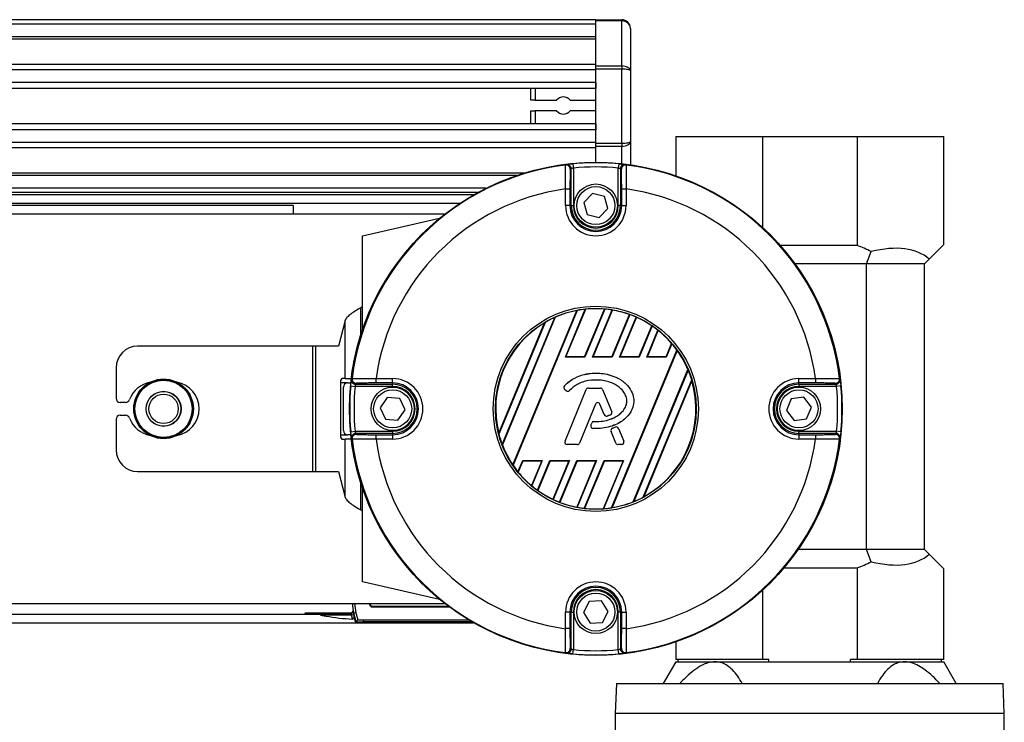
# Model space of a CAD drawing. Header units: millimetres. Extents: x 0 to 420, y 0 to 297.
# Tile 45 of 62: x 209 to 223, y 236 to 247. Entities that reach past the tile are written whole.
import ezdxf

# ---------------------------------------------------------------- set-up
doc = ezdxf.new("R2010")
doc.units = ezdxf.units.MM

msp = doc.modelspace()

# ---------------------------------------------------------------- linework, layer by layer
at = {"color": 7, "linetype": 'Continuous', "lineweight": 25}
for p, q in [((217.29258, 246.59524), (59.95476, 246.59524)), ((217.29258, 246.59524), (217.67019, 246.59524)), ((217.29258, 246.57681), (217.29258, 246.59524)), ((217.67019, 246.57681), (217.29258, 246.57681)), ((217.29258, 245.92139), (217.29258, 246.57681)), ((217.67019, 246.59524), (217.67019, 246.57681)), ((217.67019, 245.92139), (217.67019, 246.57681)), ((217.29258, 246.53231), (59.95476, 246.53231)), ((217.79606, 246.46937), (217.79606, 245.85082)), ((217.29258, 246.3435), (59.95476, 246.3435)), ((217.29258, 246.31141), (59.95476, 246.31141)), ((217.29258, 245.94071), (194.28976, 245.94071)), ((217.29258, 245.86769), (194.3622, 245.86769)), ((217.29258, 245.92139), (217.67019, 245.92139)), ((217.29258, 245.87689), (217.29258, 245.92139)), ((217.67019, 245.87689), (217.29258, 245.87689)), ((217.29258, 244.79619), (217.29258, 245.87689)), ((217.67019, 245.92139), (217.67019, 245.87689)), ((217.67019, 244.79619), (217.67019, 245.87689)), ((217.79606, 245.85082), (217.79606, 244.82226)), ((217.29258, 245.6796), (194.4714, 245.6796)), ((217.29258, 245.59457), (194.49603, 245.59457)), ((216.34855, 245.42465), (216.34855, 245.59457)), ((216.41149, 245.59457), (216.41149, 245.42465)), ((217.29258, 245.6796), (217.29258, 245.59457)), ((216.41149, 245.42465), (216.34855, 245.42465)), ((216.41149, 245.42465), (216.72231, 245.42465)), ((216.91882, 245.42465), (217.29258, 245.42465)), ((216.34855, 245.07851), (216.34855, 245.26731)), ((216.34855, 245.26731), (216.41149, 245.26731)), ((216.72231, 245.26731), (216.41149, 245.26731)), ((216.41149, 245.26731), (216.41149, 245.07851)), ((217.29258, 245.26731), (216.91882, 245.26731)), ((217.29258, 245.07851), (194.51006, 245.07851)), ((217.29258, 245.07851), (217.29258, 244.99348)), ((217.29258, 244.99348), (194.51006, 244.99348)), ((218.45688, 244.89599), (218.45688, 244.32418)), ((218.45688, 244.89599), (219.71845, 244.89599)), ((219.71845, 244.89599), (219.71845, 243.57379)), ((219.71845, 244.89599), (221.09729, 244.89599)), ((221.09729, 244.89599), (221.09729, 243.31003)), ((221.09729, 244.89599), (222.35886, 244.89599)), ((222.35886, 243.32262), (222.35886, 244.89599)), ((217.29258, 244.80539), (194.51006, 244.80539)), ((217.29258, 244.73237), (194.51006, 244.73237)), ((217.29258, 244.79619), (217.67019, 244.79619)), ((217.29258, 244.75169), (217.29258, 244.79619)), ((217.67019, 244.75169), (217.29258, 244.75169)), ((217.29258, 244.51838), (217.29258, 244.75169)), ((217.67019, 244.79619), (217.67019, 244.75169)), ((217.67019, 244.49845), (217.67019, 244.75169)), ((217.79606, 244.82226), (217.79606, 244.48288)), ((216.9342, 243.88903), (216.9342, 244.42549)), ((216.95982, 244.49905), (216.96566, 244.43639)), ((216.96566, 244.43639), (216.96566, 243.88903)), ((217.62534, 244.49905), (217.61949, 244.43639)), ((217.61949, 243.88903), (217.61949, 244.43639)), ((217.65096, 244.42549), (217.65096, 243.88903)), ((216.24388, 244.36168), (194.51006, 244.36168)), ((216.14412, 244.32958), (194.51006, 244.32958)), ((215.69051, 244.14077), (194.51006, 244.14077)), ((215.57018, 244.07784), (194.51006, 244.07784)), ((215.5139, 244.04637), (194.51006, 244.04637)), ((216.85312, 244.13093), (216.91605, 244.13093)), ((216.85312, 243.88903), (216.85312, 244.13093)), ((216.91605, 244.13093), (216.91605, 243.88903)), ((217.2421, 244.06355), (217.1162, 243.93257)), ((217.41847, 244.02001), (217.2421, 244.06355)), ((217.46895, 243.84549), (217.41847, 244.02001)), ((217.66911, 244.13093), (217.73204, 244.13093)), ((217.66911, 243.88903), (217.66911, 244.13093)), ((217.73204, 244.13093), (217.73204, 243.88903)), ((215.30962, 243.9205), (194.51006, 243.9205)), ((212.88712, 243.88903), (194.51006, 243.88903)), ((212.88712, 243.88903), (212.88712, 243.76316)), ((216.91605, 243.88903), (216.85312, 243.88903)), ((216.9342, 243.88903), (216.91605, 243.88903)), ((216.9342, 243.88903), (216.96566, 243.88903)), ((217.1162, 243.93257), (217.16668, 243.75806)), ((217.65096, 243.88903), (217.61949, 243.88903)), ((217.65096, 243.88903), (217.66911, 243.88903)), ((217.66911, 243.88903), (217.73204, 243.88903)), ((215.09075, 243.76316), (201.24412, 243.76316)), ((213.89408, 243.44849), (215.0173, 243.70449)), ((217.16668, 243.75806), (217.34306, 243.71452)), ((217.34306, 243.71452), (217.46895, 243.84549)), ((213.89408, 242.07954), (213.89408, 243.44849)), ((221.09729, 243.31003), (219.9776, 243.31003)), ((222.35886, 243.32262), (222.14753, 243.11129)), ((221.23561, 243.03941), (221.30112, 243.2194)), ((221.23561, 243.03941), (220.19494, 243.03941)), ((222.07565, 243.03941), (221.23561, 243.03941)), ((221.23561, 238.88569), (221.23561, 243.03941)), ((222.07565, 243.03941), (222.14753, 243.11129)), ((222.07565, 238.88569), (222.07565, 243.03941)), ((213.89408, 242.42779), (213.86923, 242.40294)), ((213.86923, 242.00319), (213.86923, 242.40294)), ((216.08419, 240.11571), (217.01468, 242.36209)), ((217.0217, 242.36456), (216.08742, 240.109)), ((216.84907, 241.68075), (217.13948, 242.38187)), ((216.85737, 241.6863), (217.14528, 242.38137)), ((217.12985, 241.6863), (217.41859, 242.38337)), ((217.42482, 242.38392), (217.13356, 241.68075)), ((217.24417, 241.68075), (217.52987, 242.3705)), ((217.25247, 241.6863), (217.53505, 242.36852)), ((217.52495, 241.6863), (217.78104, 242.30456)), ((217.78669, 242.3037), (217.52866, 241.68075)), ((213.64208, 242.21868), (213.54501, 241.84364)), ((213.64208, 241.37163), (213.64208, 242.21868)), ((215.87912, 240.57448), (216.54527, 242.1827)), ((216.55393, 242.18911), (215.88072, 240.56383)), ((215.92884, 240.41297), (216.69463, 242.26175)), ((216.70138, 242.26357), (215.93233, 240.40691)), ((217.63926, 241.68075), (217.88157, 242.26574)), ((217.64757, 241.6863), (217.88623, 242.26248)), ((217.92005, 241.6863), (218.1078, 242.13957)), ((218.11292, 242.13743), (217.92376, 241.68075)), ((218.03436, 241.68075), (218.19773, 242.07516)), ((218.04267, 241.6863), (218.20181, 242.07052)), ((213.1726, 241.84364), (210.62146, 241.84364)), ((213.1726, 240.01852), (213.1726, 241.84364)), ((213.21738, 241.84364), (213.1726, 241.84364)), ((213.21738, 240.01852), (213.21738, 241.84364)), ((213.54501, 241.84364), (213.21738, 241.84364)), ((218.31515, 241.6863), (218.39662, 241.88299)), ((218.40114, 241.87941), (218.31886, 241.68075)), ((217.5222, 239.49042), (218.47364, 241.78742)), ((218.47697, 241.78094), (217.52913, 239.49265)), ((213.77271, 241.62337), (213.76821, 241.62337)), ((213.76821, 241.60009), (213.76821, 241.62337)), ((216.84907, 241.68075), (216.85737, 241.6863)), ((217.13356, 241.68075), (216.84907, 241.68075)), ((217.12985, 241.6863), (216.85737, 241.6863)), ((217.13356, 241.68075), (217.12985, 241.6863)), ((217.24417, 241.68075), (217.25247, 241.6863)), ((217.52866, 241.68075), (217.24417, 241.68075)), ((217.52495, 241.6863), (217.25247, 241.6863)), ((217.52866, 241.68075), (217.52495, 241.6863)), ((217.63926, 241.68075), (217.64757, 241.6863)), ((217.92376, 241.68075), (217.63926, 241.68075)), ((217.92005, 241.6863), (217.64757, 241.6863)), ((217.92376, 241.68075), (217.92005, 241.6863)), ((218.03436, 241.68075), (218.04267, 241.6863)), ((218.31886, 241.68075), (218.03436, 241.68075)), ((218.31515, 241.6863), (218.04267, 241.6863)), ((218.31886, 241.68075), (218.31515, 241.6863)), ((210.30678, 241.52897), (210.30678, 241.08842)), ((217.29258, 241.45099), (217.29258, 241.45127)), ((217.83736, 239.57896), (218.63389, 241.50196)), ((218.63752, 241.49621), (217.84398, 239.58046)), ((213.57672, 241.30869), (213.57672, 240.55347)), ((213.68042, 241.30869), (213.57672, 241.30869)), ((213.64208, 241.37163), (213.59301, 241.37163)), ((213.64208, 241.37163), (213.73243, 241.37163)), ((213.68042, 241.30869), (213.72521, 241.30869)), ((213.79817, 241.28946), (214.33463, 241.28946)), ((214.09273, 241.30761), (214.09273, 241.37054)), ((214.09273, 241.37054), (214.33463, 241.37054)), ((214.33463, 241.30761), (214.09273, 241.30761)), ((214.33463, 241.30761), (214.33463, 241.37054)), ((214.33463, 241.28946), (214.33463, 241.30761)), ((214.33463, 241.258), (214.33463, 241.28946)), ((217.98135, 239.64507), (218.68896, 241.35339)), ((218.69081, 241.34336), (217.98976, 239.65086)), ((220.25053, 241.37054), (220.49243, 241.37054)), ((220.25053, 241.30761), (220.25053, 241.37054)), ((220.49243, 241.30761), (220.25053, 241.30761)), ((220.25053, 241.28946), (220.25053, 241.30761)), ((220.25053, 241.28946), (220.78698, 241.28946)), ((220.25053, 241.28946), (220.25053, 241.258)), ((220.49243, 241.37054), (220.49243, 241.30761)), ((213.61749, 240.61641), (213.61749, 241.24576)), ((213.72461, 241.26384), (213.78727, 241.258)), ((214.33463, 241.258), (213.78727, 241.258)), ((216.83471, 241.26404), (216.83451, 241.26422)), ((216.83865, 241.21393), (216.83847, 241.21372)), ((216.86132, 241.19466), (216.83847, 241.21372)), ((216.8615, 241.19487), (216.83865, 241.21393)), ((216.8443, 240.45968), (217.15143, 241.21191)), ((216.84456, 240.45958), (217.15168, 241.21181)), ((216.8615, 241.19487), (216.86132, 241.19466)), ((216.9105, 241.19879), (216.91071, 241.19861)), ((217.15168, 241.21181), (217.15143, 241.21191)), ((217.1842, 241.23366), (217.1842, 241.23393)), ((217.1842, 241.23393), (217.35901, 241.23393)), ((217.1842, 241.23366), (217.35901, 241.23366)), ((217.35901, 241.23366), (217.35901, 241.23393)), ((217.39153, 241.21181), (217.39178, 241.21191)), ((217.39153, 241.21181), (217.52339, 240.88884)), ((217.39178, 241.21191), (217.52365, 240.88894)), ((220.79789, 241.258), (220.25053, 241.258)), ((220.86055, 241.26384), (220.79789, 241.258)), ((210.4449, 241.02548), (210.36971, 241.02548)), ((214.25712, 241.09539), (214.15358, 240.94611)), ((214.43816, 241.08036), (214.25712, 241.09539)), ((214.51568, 240.91606), (214.43816, 241.08036)), ((217.28676, 240.99944), (217.0555, 240.43302)), ((217.28701, 240.99934), (217.05575, 240.43292)), ((217.28676, 240.99944), (217.28701, 240.99934)), ((217.35282, 240.99944), (217.35256, 240.99934)), ((217.41487, 240.84672), (217.35256, 240.99934)), ((217.41513, 240.84683), (217.35282, 240.99944)), ((220.13888, 241.0744), (220.07059, 240.90605)), ((220.31882, 241.09943), (220.13888, 241.0744)), ((220.43047, 240.95611), (220.31882, 241.09943)), ((210.36971, 240.83668), (210.4449, 240.83668)), ((214.15358, 240.94611), (214.23109, 240.7818)), ((214.41214, 240.76678), (214.51568, 240.91606)), ((217.41513, 240.84683), (217.41487, 240.84672)), ((217.50425, 240.84308), (217.50435, 240.84282)), ((217.52339, 240.88884), (217.52365, 240.88894)), ((220.07059, 240.90605), (220.18224, 240.76273)), ((220.36218, 240.78777), (220.43047, 240.95611)), ((210.30678, 240.77374), (210.30678, 240.3332)), ((214.23109, 240.7818), (214.41214, 240.76678)), ((217.22077, 240.69384), (217.23327, 240.72369)), ((217.22103, 240.69373), (217.22077, 240.69384)), ((217.22103, 240.69373), (217.23352, 240.72358)), ((217.23352, 240.72358), (217.23327, 240.72369)), ((217.2659, 240.74515), (217.2659, 240.74542)), ((217.45788, 240.8265), (217.45796, 240.82624)), ((220.18224, 240.76273), (220.36218, 240.78777)), ((213.57672, 240.55347), (213.68042, 240.55347)), ((213.72521, 240.55347), (213.68042, 240.55347)), ((213.72461, 240.59832), (213.78727, 240.60417)), ((213.78727, 240.60417), (214.33463, 240.60417)), ((214.33463, 240.5727), (213.79817, 240.5727)), ((214.09273, 240.49162), (214.09273, 240.55455)), ((214.09273, 240.55455), (214.33463, 240.55455)), ((214.33463, 240.60417), (214.33463, 240.5727)), ((214.33463, 240.5727), (214.33463, 240.55455)), ((214.33463, 240.55455), (214.33463, 240.49162)), ((217.25139, 240.6451), (217.25138, 240.64483)), ((217.51514, 240.60186), (217.51489, 240.60176)), ((217.58382, 240.43292), (217.51489, 240.60176)), ((217.58408, 240.43302), (217.51514, 240.60186)), ((217.53369, 240.64766), (217.57583, 240.66577)), ((217.5338, 240.64741), (217.53369, 240.64766)), ((217.5338, 240.64741), (217.57594, 240.66552)), ((217.57594, 240.66552), (217.57583, 240.66577)), ((217.62233, 240.64652), (217.62258, 240.64662)), ((217.62233, 240.64652), (217.69865, 240.45958)), ((217.62258, 240.64662), (217.69891, 240.45968)), ((220.25053, 240.5727), (220.25053, 240.60417)), ((220.25053, 240.60417), (220.79789, 240.60417)), ((220.25053, 240.5727), (220.25053, 240.55455)), ((220.78698, 240.5727), (220.25053, 240.5727)), ((220.25053, 240.55455), (220.25053, 240.49162)), ((220.25053, 240.55455), (220.49243, 240.55455)), ((220.49243, 240.55455), (220.49243, 240.49162)), ((220.86055, 240.59832), (220.79789, 240.60417)), ((213.59301, 240.49054), (213.64208, 240.49054)), ((213.64208, 239.64348), (213.64208, 240.49054)), ((213.73243, 240.49054), (213.64208, 240.49054)), ((214.33463, 240.49162), (214.09273, 240.49162)), ((216.84456, 240.45958), (216.8443, 240.45968)), ((216.87708, 240.41117), (216.87708, 240.4109)), ((217.02298, 240.41117), (216.87708, 240.41117)), ((217.02298, 240.4109), (216.87708, 240.4109)), ((217.02298, 240.41117), (217.02298, 240.4109)), ((217.0555, 240.43302), (217.05575, 240.43292)), ((217.58408, 240.43302), (217.58382, 240.43292)), ((217.6166, 240.41117), (217.6166, 240.4109)), ((217.66613, 240.41117), (217.6166, 240.41117)), ((217.66613, 240.4109), (217.6166, 240.4109)), ((217.66613, 240.41117), (217.66613, 240.4109)), ((217.69865, 240.45958), (217.69891, 240.45968)), ((220.49243, 240.49162), (220.25053, 240.49162)), ((213.76821, 240.2388), (213.76821, 240.26207)), ((213.76821, 240.2388), (213.77271, 240.2388)), ((216.15846, 240.01348), (216.22802, 240.18141)), ((216.23173, 240.17586), (216.16291, 240.00973)), ((216.22802, 240.18141), (216.51251, 240.18141)), ((216.22802, 240.18141), (216.23173, 240.17586)), ((216.23173, 240.17586), (216.50421, 240.17586)), ((216.50421, 240.17586), (216.35476, 239.81505)), ((216.51251, 240.18141), (216.35878, 239.81026)), ((216.44254, 239.74547), (216.62312, 240.18141)), ((216.62682, 240.17586), (216.44761, 239.7432)), ((216.51251, 240.18141), (216.50421, 240.17586)), ((216.62312, 240.18141), (216.90761, 240.18141)), ((216.62312, 240.18141), (216.62682, 240.17586)), ((216.62682, 240.17586), (216.89931, 240.17586)), ((216.89931, 240.17586), (216.66678, 239.61449)), ((216.90761, 240.18141), (216.67138, 239.6111)), ((216.76531, 239.57085), (217.01822, 240.18141)), ((217.02192, 240.17586), (216.77091, 239.56987)), ((216.90761, 240.18141), (216.89931, 240.17586)), ((217.2944, 240.17586), (217.0145, 239.5001)), ((217.01822, 240.18141), (217.30271, 240.18141)), ((217.01822, 240.18141), (217.02192, 240.17586)), ((217.30271, 240.18141), (217.01963, 239.498)), ((217.02192, 240.17586), (217.2944, 240.17586)), ((217.12363, 239.48205), (217.41331, 240.18141)), ((217.41702, 240.17586), (217.1298, 239.48245)), ((217.30271, 240.18141), (217.2944, 240.17586)), ((217.6895, 240.17586), (217.40015, 239.47731)), ((217.69781, 240.18141), (217.40588, 239.47664)), ((217.41331, 240.18141), (217.69781, 240.18141)), ((217.41331, 240.18141), (217.41702, 240.17586)), ((217.41702, 240.17586), (217.6895, 240.17586)), ((217.69781, 240.18141), (217.6895, 240.17586)), ((210.62146, 240.01852), (213.1726, 240.01852)), ((213.1726, 240.01852), (213.21738, 240.01852)), ((213.21738, 240.01852), (213.54501, 240.01852)), ((213.54501, 240.01852), (213.64208, 239.64348)), ((213.86923, 239.45923), (213.86923, 239.85897)), ((213.89408, 238.41368), (213.89408, 239.78262)), ((213.86923, 239.45923), (213.89408, 239.43437)), ((221.23561, 238.88569), (220.23963, 238.88569)), ((221.30112, 238.7057), (221.23561, 238.88569)), ((222.07565, 238.88569), (221.23561, 238.88569)), ((222.14753, 238.81381), (222.07565, 238.88569)), ((222.14753, 238.81381), (222.35886, 238.60248)), ((220.03207, 238.61507), (221.09729, 238.61507)), ((221.09729, 238.61507), (221.09729, 237.28084)), ((222.35886, 237.28084), (222.35886, 238.60248)), ((215.0173, 238.15767), (213.89408, 238.41368)), ((219.71845, 238.28838), (219.71845, 237.28084)), ((217.19478, 238.12623), (217.11109, 237.96498)), ((217.37626, 238.13438), (217.19478, 238.12623)), ((217.47407, 237.98128), (217.37626, 238.13438)), ((201.24412, 238.099), (215.09075, 238.099)), ((213.75181, 238.06361), (213.75785, 237.99138)), ((214.00127, 238.099), (214.00127, 238.08037)), ((214.00127, 238.08037), (214.00951, 238.08861)), ((214.00951, 238.099), (214.00951, 238.08861)), ((214.04097, 238.05715), (214.03273, 238.04891)), ((214.03273, 238.04891), (215.15674, 238.04891)), ((214.04097, 238.05715), (215.14566, 238.05715)), ((216.85312, 237.73123), (216.85312, 237.97313)), ((216.91605, 237.97313), (216.85312, 237.97313)), ((216.91605, 237.97313), (216.91605, 237.73123)), ((216.9342, 237.97313), (216.91605, 237.97313)), ((216.9342, 237.43668), (216.9342, 237.97313)), ((216.9342, 237.97313), (216.96566, 237.97313)), ((216.96566, 237.97313), (216.96566, 237.42577)), ((217.39038, 237.82003), (217.47407, 237.98128)), ((217.65096, 237.97313), (217.61949, 237.97313)), ((217.61949, 237.42577), (217.61949, 237.97313)), ((217.65096, 237.97313), (217.65096, 237.43668)), ((217.65096, 237.97313), (217.66911, 237.97313)), ((217.66911, 237.97313), (217.73204, 237.97313)), ((217.66911, 237.73123), (217.66911, 237.97313)), ((217.73204, 237.97313), (217.73204, 237.73123)), ((198.86457, 237.94166), (213.74361, 237.94166)), ((213.06609, 237.95998), (213.72466, 237.95998)), ((213.28186, 237.92852), (213.36413, 237.91402)), ((213.73484, 237.92852), (213.28186, 237.92852)), ((213.76578, 237.93419), (213.73484, 237.92852)), ((213.77561, 237.88937), (213.74515, 237.88156)), ((213.74794, 237.87066), (213.74515, 237.88156)), ((213.77841, 237.87847), (213.74794, 237.87066)), ((213.80054, 237.9633), (213.77008, 237.95549)), ((213.80218, 237.83032), (213.77008, 237.95549)), ((213.77008, 237.95549), (213.77561, 237.88937)), ((213.77561, 237.88937), (213.77841, 237.87847)), ((213.78859, 237.83657), (213.78566, 237.83694)), ((213.80054, 237.9633), (213.82676, 237.86107)), ((213.80212, 237.83031), (213.80218, 237.83032)), ((213.90443, 237.8601), (213.90443, 237.82864)), ((213.90443, 237.8601), (215.43844, 237.8601)), ((215.49158, 237.82864), (213.90443, 237.82864)), ((217.11109, 237.96498), (217.20889, 237.81188)), ((198.85469, 237.81579), (215.5139, 237.81579)), ((216.91605, 237.73123), (216.85312, 237.73123)), ((217.20889, 237.81188), (217.39038, 237.82003)), ((217.73204, 237.73123), (217.66911, 237.73123)), ((216.95982, 237.36311), (216.96566, 237.42577)), ((217.62534, 237.36311), (217.61949, 237.42577)), ((218.45688, 237.53798), (218.45688, 237.28084)), ((219.71845, 237.28084), (218.45688, 237.28084)), ((218.48835, 237.28084), (218.48835, 237.24938)), ((219.81331, 237.28084), (219.71845, 237.28084)), ((219.81331, 237.24938), (219.81331, 237.28084)), ((221.00243, 237.24938), (221.00243, 237.28084)), ((221.09729, 237.28084), (221.00243, 237.28084)), ((222.35886, 237.28084), (221.09729, 237.28084)), ((222.32739, 237.24938), (222.32739, 237.28084)), ((218.45688, 237.24938), (218.2752, 236.9347)), ((218.45688, 237.24938), (219.02831, 237.24938)), ((219.02831, 237.24938), (221.78742, 237.24938)), ((221.78742, 237.24938), (222.35886, 237.24938)), ((222.54053, 236.9347), (222.35886, 237.24938)), ((217.59152, 236.9347), (217.57579, 236.49416)), ((217.59152, 236.9347), (223.22421, 236.9347)), ((223.23995, 236.49416), (223.22421, 236.9347)), ((217.57579, 236.49416), (217.57579, 236.24241)), ((223.23995, 236.49416), (217.57579, 236.49416)), ((223.23995, 236.24241), (223.23995, 236.49416))]:
    msp.add_line(p, q, dxfattribs=at)
for centre, radius in [((217.29258, 240.93108), 3.5873), ((217.29258, 243.88903), 0.31468), ((217.29258, 243.88903), 0.27692), ((217.29258, 240.93108), 1.49363), ((217.29258, 240.93108), 1.46218), ((210.99907, 240.93108), 0.43358), ((210.99907, 240.93108), 0.43356), ((210.99907, 240.93108), 0.43009), ((210.99907, 240.93108), 0.41753), ((210.99907, 240.93108), 0.25504), ((210.99907, 240.93108), 0.25174), ((210.99907, 240.93108), 0.21398), ((214.33463, 240.93108), 0.31468), ((214.33463, 240.93108), 0.27692), ((220.25053, 240.93108), 0.31468), ((220.25053, 240.93108), 0.27692), ((217.29258, 237.97313), 0.31468), ((217.29258, 237.97313), 0.27692)]:
    msp.add_circle(centre, radius, dxfattribs=at)
for centre, radius, start, end in [((217.67019, 246.46937), 0.12587, 0, 90), ((216.82057, 245.34598), 0.12587, 38.682187, 141.317813), ((216.82057, 245.34598), 0.12587, 218.682187, 321.317813), ((217.29258, 240.93108), 3.57602, 97.105494, 172.894506), ((219.53309, 240.14602), 5.09685, 121.582427, 121.760821), ((216.85801, 244.41718), 0.06294, 0.009403, 97.090311), ((216.87126, 244.42549), 0.06293, 52.066731, 96.863435), ((216.87126, 244.42547), 0.06295, 0.011757, 52.068412), ((217.29258, 240.93108), 3.58345, 84.671862, 95.328138), ((217.29258, 240.93108), 3.52052, 84.671862, 95.328138), ((217.7139, 244.42547), 0.06295, 117.333778, 179.988497), ((217.72715, 244.41718), 0.06294, 82.909689, 179.990597), ((217.71389, 244.42549), 0.06293, 83.135738, 117.334303), ((215.05206, 240.14601), 5.09687, 58.239179, 58.417573), ((217.29258, 240.93108), 3.57602, 7.105494, 82.894506), ((217.29258, 240.93108), 3.22989, 97.819893, 172.180107), ((217.29258, 240.93108), 3.22989, 7.819893, 82.180107), ((217.29258, 243.88903), 0.43946, 180, 0), ((217.29258, 243.88903), 0.37653, 180, 0), ((217.29258, 243.88903), 0.35838, 180, 0), ((217.29258, 243.88903), 0.32691, 180, 0), ((220.40787, 241.48491), 1.95099, 62.751659, 69.306459), ((217.29258, 240.93108), 1.45775, 100.990036, 113.925891), ((217.29258, 240.93108), 1.45885, 96.024018, 100.700664), ((217.29258, 240.93108), 1.45775, 85.04107, 95.799519), ((217.29258, 240.93108), 1.45885, 80.638935, 84.799043), ((217.29258, 240.93108), 1.45775, 70.422593, 80.425164), ((217.29258, 240.93108), 1.45885, 66.187762, 70.202208), ((217.29258, 240.93108), 1.45775, 120.840183, 194.159817), ((217.29258, 240.93108), 1.45885, 114.197356, 120.419285), ((217.29258, 240.93108), 1.45775, 55.997198, 65.968622), ((217.29258, 240.93108), 1.45885, 51.650296, 55.783514), ((217.29258, 240.93108), 1.45775, 40.767963, 51.41119), ((210.62146, 241.52897), 0.31468, 90, 180), ((217.29258, 240.93108), 1.45885, 35.944189, 40.545483), ((217.29258, 240.93108), 1.45775, 23.055257, 35.661307), ((217.29258, 240.93108), 1.45885, 16.826892, 22.791751), ((210.8732, 240.93108), 0.39334, 100.134954, 159.828729), ((211.12494, 240.93108), 0.39334, 280.134954, 79.865046), ((213.64973, 241.32337), 0.07447, 139.609308, 191.369055), ((213.68042, 241.24576), 0.06294, 90, 180), ((213.79817, 241.3524), 0.06293, 173.135738, 207.334303), ((218.07765, 238.69056), 5.09687, 148.239179, 148.417573), ((213.79819, 241.3524), 0.06295, 207.333778, 269.988497), ((213.80649, 241.36565), 0.06294, 172.909689, 269.990597), ((214.33463, 240.93108), 0.43946, 270, 90), ((214.33463, 240.93108), 0.37653, 270, 90), ((214.33463, 240.93108), 0.35838, 270, 90), ((217.29258, 240.93108), 1.45775, 298.57164, 16.42836), ((220.25053, 240.93108), 0.43946, 90, 270), ((220.25053, 240.93108), 0.37653, 90, 270), ((220.25053, 240.93108), 0.35838, 90, 270), ((220.77867, 241.36565), 0.06294, 270.009403, 7.090311), ((220.78697, 241.3524), 0.06295, 270.011757, 322.068412), ((220.78698, 241.3524), 0.06293, 322.066731, 6.863435), ((216.50752, 238.69057), 5.09685, 31.582427, 31.760821), ((217.29258, 240.93108), 3.58345, 174.671862, 185.328138), ((217.29258, 240.93108), 3.52052, 174.671862, 185.328138), ((214.33463, 240.93108), 0.32691, 270, 90), ((216.86115, 241.2409), 0.0354, 138.805903, 230.16689), ((216.86115, 241.2409), 0.03513, 138.805903, 230.16689), ((216.884, 241.22184), 0.0354, 230.16689, 318.977091), ((216.884, 241.22184), 0.03513, 230.16689, 318.977091), ((217.1842, 241.19853), 0.0354, 90, 157.790712), ((217.1842, 241.19853), 0.03513, 90, 157.790712), ((217.35901, 241.19853), 0.0354, 22.209291, 90), ((217.35901, 241.19853), 0.03513, 22.209291, 90), ((220.25053, 240.93108), 0.32691, 90, 270), ((217.29258, 240.93108), 3.52052, 354.671862, 5.328138), ((217.29258, 240.93108), 3.58345, 354.671862, 5.328138), ((210.36971, 241.08842), 0.06294, 180, 270), ((210.4449, 241.08842), 0.06294, 270, 339.828729), ((217.31979, 240.98596), 0.03568, 22.209261, 157.790711), ((217.31979, 240.98596), 0.0354, 22.209261, 157.790711), ((210.36971, 240.77374), 0.06294, 90, 180), ((210.4449, 240.77374), 0.06294, 20.171271, 90), ((217.44765, 240.8601), 0.0354, 202.209261, 286.934979), ((217.44765, 240.8601), 0.03513, 202.209261, 286.934979), ((217.49087, 240.87556), 0.03513, 292.378703, 22.209291), ((217.49087, 240.87556), 0.0354, 292.378703, 22.209291), ((210.8732, 240.93108), 0.39334, 200.171271, 259.865046), ((217.25343, 240.68017), 0.0354, 157.290493, 266.671349), ((217.25343, 240.68017), 0.03513, 157.290493, 266.671349), ((217.26592, 240.71002), 0.0354, 90.034995, 157.290493), ((217.26592, 240.71002), 0.03513, 90.034995, 157.290493), ((213.64973, 240.53879), 0.07447, 168.630945, 220.390692), ((213.68042, 240.61641), 0.06294, 180, 270), ((213.80649, 240.49651), 0.06294, 90.009403, 187.090311), ((213.79819, 240.50976), 0.06295, 90.011757, 142.068412), ((217.29258, 240.93108), 1.45885, 194.580715, 200.802644), ((217.54766, 240.61514), 0.0354, 113.245837, 202.209268), ((217.54766, 240.61514), 0.03513, 113.245837, 202.209268), ((217.58981, 240.63324), 0.0354, 22.209257, 113.245837), ((217.58981, 240.63324), 0.03513, 22.209257, 113.245837), ((220.77867, 240.49651), 0.06294, 352.909689, 89.990597), ((220.78697, 240.50976), 0.06295, 27.333778, 89.988497), ((213.79817, 240.50977), 0.06293, 142.066731, 186.863435), ((218.07764, 243.17159), 5.09685, 211.582427, 211.760821), ((217.29258, 240.93108), 3.57602, 187.105494, 262.894506), ((217.29258, 240.93108), 3.22989, 187.819893, 262.180107), ((217.29258, 240.93108), 1.45775, 201.074109, 214.009964), ((216.87708, 240.4463), 0.0354, 157.790712, 270), ((216.87708, 240.4463), 0.03513, 157.790712, 270), ((217.02298, 240.4463), 0.03513, 270, 337.790711), ((217.02298, 240.4463), 0.0354, 270, 337.790711), ((217.6166, 240.4463), 0.0354, 202.209268, 270), ((217.6166, 240.4463), 0.03513, 202.209268, 270), ((217.66613, 240.4463), 0.0354, 270, 22.209257), ((217.66613, 240.4463), 0.03513, 270, 22.209257), ((217.29258, 240.93108), 3.22989, 277.819893, 352.180107), ((217.29258, 240.93108), 3.57602, 277.105494, 352.894506), ((216.50751, 243.1716), 5.09687, 328.239179, 328.417573), ((220.78699, 240.50977), 0.06293, 353.135738, 27.334303), ((210.62146, 240.3332), 0.31468, 180, 270), ((217.29258, 240.93108), 1.45885, 214.299336, 218.975982), ((217.29258, 240.93108), 1.45775, 219.200481, 229.95893), ((217.29258, 240.93108), 1.45885, 230.200957, 234.361065), ((217.29258, 240.93108), 1.45775, 234.574836, 244.577407), ((217.29258, 240.93108), 1.45885, 244.797792, 248.812238), ((217.29258, 240.93108), 1.45775, 249.031378, 259.002802), ((217.29258, 240.93108), 1.45775, 279.338693, 291.944743), ((217.29258, 240.93108), 1.45885, 292.208249, 298.173108), ((217.29258, 240.93108), 1.45885, 259.216486, 263.349704), ((217.29258, 240.93108), 1.45775, 263.58881, 274.232037), ((217.29258, 240.93108), 1.45885, 274.454517, 279.055811), ((220.40787, 240.44019), 1.95099, 290.693541, 297.248341), ((217.29258, 237.97313), 0.43946, 0, 180), ((217.29258, 237.97313), 0.37653, 0, 180), ((217.29258, 237.97313), 0.35838, 0, 180), ((217.29258, 237.97313), 0.32691, 0, 180), ((213.72517, 237.98925), 0.03063, 268.428233, 359.054917), ((213.06633, 237.94738), 0.01261, 91.080777, 206.931806), ((213.72465, 237.99146), 0.03147, 270.019177, 304.375878), ((216.85801, 237.44499), 0.06294, 262.909689, 359.990597), ((216.87126, 237.43669), 0.06295, 297.333778, 359.988497), ((217.29258, 240.93108), 3.52052, 264.671862, 275.328138), ((217.7139, 237.43669), 0.06295, 180.011757, 232.068412), ((217.72715, 237.44499), 0.06294, 180.009403, 277.090311), ((219.5331, 241.71615), 5.09687, 238.239179, 238.417573), ((216.87126, 237.43667), 0.06293, 263.135738, 297.334303), ((217.29258, 240.93108), 3.58345, 264.671862, 275.328138), ((217.71389, 237.43668), 0.06293, 232.066731, 276.863435), ((215.05207, 241.71614), 5.09685, 301.582427, 301.760821)]:
    msp.add_arc(centre, radius, start, end, dxfattribs=at)
for centre, major_axis, ratio, start_param, end_param in [((217.67019, 246.46937), (0.12587, 0), 0.85355339, 0, 1.57079633), ((217.67019, 245.85082), (0.12587, 0), 0.56066017, 0, 1.57079633), ((217.67019, 245.85082), (0.12587, 0), 0.20710678, 0, 1.57079633), ((217.67019, 244.82226), (0.12587, 0), 0.20710678, 4.71238898, 6.28318531), ((217.67019, 244.82226), (0.12587, 0), 0.56066017, 4.71238898, 6.28318531), ((219.84209, 240.93108), (4.97354, 0), 0.86604739, 2.19527034, 2.19855917), ((214.74307, 240.93108), (4.97354, 0), 0.86604739, 0.94303348, 0.94632232), ((220.40787, 241.31653), (1.7682, 1.7682), 0.46630766, 0.03341819, 0.65889074), ((217.60053, 240.80352), (1.55495, -0.64408), 0.98019282, 2.30860905, 2.3130735), ((217.04103, 241.03528), (1.27015, -0.52611), 0.98019282, 1.88035423, 1.88459443), ((217.58676, 240.80923), (1.48543, -0.61529), 0.98019282, 2.05765554, 2.06156429), ((217.02726, 241.04098), (1.33967, -0.55491), 0.98019282, 1.59762034, 1.60144841), ((217.57299, 240.81493), (1.41592, -0.58649), 0.98019282, 1.81617362, 1.8199076), ((217.6143, 240.79782), (1.62446, -0.67287), 0.98019282, 2.60598825, 2.612204), ((217.0548, 241.02957), (1.20064, -0.49732), 0.98019282, 2.2327064, 2.23813051), ((217.0135, 241.04668), (1.40918, -0.5837), 0.98019282, 1.34530368, 1.3490343), ((217.55923, 240.82063), (1.3464, -0.5577), 0.98019282, 1.56556228, 1.56936965), ((216.99973, 241.05238), (1.4787, -0.6125), 0.98019282, 1.10352687, 1.10740604), ((217.54546, 240.82633), (1.27689, -0.5289), 0.98019282, 1.28657498, 1.29075486), ((216.98596, 241.05809), (1.54821, -0.64129), 0.98019282, 0.85404174, 0.85842505), ((217.53169, 240.83204), (1.20737, -0.50011), 0.98019282, 0.94311084, 0.94834656), ((217.29258, 238.38157), (0, 4.97354), 0.86604739, 0.94303348, 0.94632232), ((216.9722, 241.06379), (1.61773, -0.67008), 0.98019282, 0.56294657, 0.56885653), ((217.29258, 238.38157), (0, 4.97354), 0.86604739, 5.33686299, 5.34015183), ((217.29258, 243.48059), (0, 4.97354), 0.86604739, 2.19527034, 2.19855917), ((217.6143, 240.79782), (1.62446, -0.67287), 0.98019282, 3.67098131, 3.67719706), ((217.29258, 243.48059), (0, 4.97354), 0.86604739, 4.08462614, 4.08791497), ((217.0548, 241.02957), (1.20064, -0.49732), 0.98019282, 4.0450548, 4.05047891), ((217.60053, 240.80352), (1.55495, -0.64408), 0.98019282, 3.97011181, 3.97457626), ((217.04103, 241.03528), (1.27015, -0.52611), 0.98019282, 4.39859087, 4.40283108), ((217.58676, 240.80923), (1.48543, -0.61529), 0.98019282, 4.22162102, 4.22552977), ((217.02726, 241.04098), (1.33967, -0.55491), 0.98019282, 4.68173689, 4.68556496), ((217.57299, 240.81493), (1.41592, -0.58649), 0.98019282, 4.46327771, 4.46701168), ((217.0135, 241.04668), (1.40918, -0.5837), 0.98019282, 4.934151, 4.93788163), ((217.53169, 240.83204), (1.20737, -0.50011), 0.98019282, 5.33483875, 5.34007447), ((216.9722, 241.06379), (1.61773, -0.67008), 0.98019282, 5.71432878, 5.72023873), ((217.55923, 240.82063), (1.3464, -0.5577), 0.98019282, 4.71381566, 4.71762303), ((216.99973, 241.05238), (1.4787, -0.6125), 0.98019282, 5.17577927, 5.17965844), ((217.54546, 240.82633), (1.27689, -0.5289), 0.98019282, 4.99243045, 4.99661033), ((216.98596, 241.05809), (1.54821, -0.64129), 0.98019282, 5.42476026, 5.42914357), ((220.40787, 240.60857), (1.7682, -1.7682), 0.46630766, 5.62429457, 6.24976711), ((214.37897, 238.11607), (-0.05349, 0.63942), 0.98083146, 1.51553927, 1.74190894), ((214.37897, 238.11607), (0.05092, -0.60873), 0.9787714, 4.65864526, 4.88350159), ((214.03274, 238.08038), (0.02226, 0.02226), 0.99969546, 2.35634678, 3.92683852), ((214.04098, 238.08862), (0.02226, 0.02226), 0.99969546, 2.35634678, 3.92683852), ((213.17312, 237.92852), (0.10709, -0.03146), 0.00479343, 3.10782516, 4.2435224), ((213.90509, 240.98246), (0.27156, 3.10391), 0.99984653, 3.05433952, 3.1784061), ((213.72465, 237.92852), (0, 0.03147), 0.03491013, 6.26573201, 6.57797169), ((214.38447, 238.0504), (0.05628, -0.6728), 0.9787714, 4.81224542, 4.88350159), ((214.38447, 238.0504), (-0.05371, 0.64211), 0.97671996, 1.67065277, 1.74190894), ((213.87151, 240.5986), (-2.52585, 2.65975), 0.63102628, 2.12993617, 2.1343984), ((213.90452, 240.97587), (0.2743, 3.13525), 0.9998496, 3.19632581, 3.22884579), ((213.90452, 240.97587), (0.27156, 3.10391), 0.99984653, 3.20390865, 3.22884579), ((219.84209, 240.93108), (4.97354, 0), 0.86604739, 4.08462614, 4.08791497), ((214.74307, 240.93108), (4.97354, 0), 0.86604739, 5.33686299, 5.34015183)]:
    msp.add_ellipse(centre, major_axis=major_axis, ratio=ratio, start_param=start_param, end_param=end_param, dxfattribs=at)
for points, knots in [([(216.85312, 244.13093), (216.85222, 244.17038), (216.85043, 244.24931), (216.84895, 244.35438), (216.84855, 244.43325), (216.84912, 244.47351), (216.84993, 244.47797), (216.85024, 244.47963)], [0, 0, 0, 0, 0.21814391, 0.43644346, 0.65416005, 0.87038191, 1, 1, 1, 1]), ([(216.86374, 244.48797), (216.86499, 244.48821), (216.86749, 244.4887), (216.88445, 244.49095), (216.90905, 244.49388), (216.93573, 244.49675), (216.95316, 244.49841), (216.95982, 244.49905)], [0, 0, 0, 0, 0.21375419, 0.42830474, 0.6450109, 0.86422349, 1, 1, 1, 1]), ([(216.96566, 244.43639), (216.96348, 244.43576), (216.95775, 244.43412), (216.94905, 244.43131), (216.94101, 244.42844), (216.93544, 244.42622), (216.93461, 244.42573), (216.9342, 244.42549)], [0, 0, 0, 0, 0.136177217, 0.35693013, 0.574825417, 0.788790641, 1, 1, 1, 1]), ([(217.65096, 244.42549), (217.6508, 244.4256), (217.65036, 244.4259), (217.64669, 244.42745), (217.63957, 244.43011), (217.63016, 244.43329), (217.62305, 244.43536), (217.61949, 244.43639)], [0, 0, 0, 0, 0.12445638, 0.33899001, 0.55774681, 0.7788159, 1, 1, 1, 1]), ([(217.62534, 244.49905), (217.63623, 244.498), (217.65797, 244.49589), (217.68618, 244.49271), (217.70447, 244.49047), (217.70923, 244.48979), (217.7102, 244.48965)], [0, 0, 0, 0, 0.308703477, 0.61628952, 0.922046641, 1, 1, 1, 1]), ([(217.68512, 244.48117), (217.68804, 244.48262), (217.6941, 244.48563), (217.70301, 244.48764), (217.70982, 244.48833), (217.71224, 244.48835), (217.7127, 244.48835)], [0, 0, 0, 0, 0.32939656, 0.68297005, 0.93935237, 1, 1, 1, 1]), ([(217.7102, 244.48965), (217.71379, 244.48917), (217.72019, 244.4883), (217.72104, 244.48807), (217.72141, 244.48797)], [0, 0, 0, 0, 0.55979039, 1, 1, 1, 1]), ([(217.73492, 244.47963), (217.7354, 244.47541), (217.73635, 244.46697), (217.73658, 244.4065), (217.73577, 244.31814), (217.73413, 244.22063), (217.73263, 244.15629), (217.73204, 244.13093)], [0, 0, 0, 0, 0.21421189, 0.42824134, 0.64302839, 0.85935193, 1, 1, 1, 1]), ([(216.92095, 244.41719), (216.92061, 244.41581), (216.91972, 244.41214), (216.91835, 244.37906), (216.91708, 244.31432), (216.91621, 244.22808), (216.9161, 244.16331), (216.91605, 244.13093)], [0, 0, 0, 0, 0.12942387, 0.34542186, 0.56310236, 0.78156418, 1, 1, 1, 1]), ([(217.66911, 244.13093), (217.66909, 244.15174), (217.66903, 244.20455), (217.66844, 244.28457), (217.66734, 244.3571), (217.66587, 244.40675), (217.66476, 244.41371), (217.66421, 244.41719)], [0, 0, 0, 0, 0.140843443, 0.357386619, 0.572214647, 0.786089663, 1, 1, 1, 1]), ([(216.83451, 241.26422), (216.85215, 241.28239), (216.90531, 241.33716), (217.03931, 241.4137), (217.18206, 241.4486), (217.27516, 241.45085), (217.29258, 241.45127)], [0, 0, 0, 0, 0.14924319, 0.44987987, 0.89704631, 1, 1, 1, 1]), ([(216.83471, 241.26404), (216.85235, 241.28221), (216.90552, 241.33697), (217.03952, 241.41348), (217.18219, 241.44834), (217.27521, 241.45057), (217.29258, 241.45099)], [0, 0, 0, 0, 0.14931287, 0.45009112, 0.89734194, 1, 1, 1, 1]), ([(217.29258, 241.45127), (217.31779, 241.45057), (217.38271, 241.44878), (217.48617, 241.42978), (217.61195, 241.38424), (217.72785, 241.30704), (217.81148, 241.20004), (217.84935, 241.08827), (217.84549, 240.98095), (217.79895, 240.87303), (217.70612, 240.76588), (217.54311, 240.67475), (217.38053, 240.64123), (217.27758, 240.6441), (217.25138, 240.64483)], [0, 0, 0, 0, 0.04881976, 0.12571906, 0.20251517, 0.30685015, 0.3908537, 0.46092726, 0.53130551, 0.59342069, 0.68533051, 0.8005518, 0.94923874, 1, 1, 1, 1]), ([(217.29258, 241.45099), (217.31779, 241.45029), (217.38207, 241.44852), (217.48552, 241.42975), (217.6113, 241.38431), (217.72766, 241.30684), (217.81123, 241.19991), (217.84907, 241.08824), (217.84521, 240.98101), (217.79871, 240.87317), (217.70594, 240.7661), (217.54302, 240.67501), (217.38051, 240.6415), (217.27759, 240.64437), (217.25139, 240.6451)], [0, 0, 0, 0, 0.04884718, 0.1245489, 0.20256434, 0.30689196, 0.39088187, 0.46093491, 0.53129283, 0.59338344, 0.68528564, 0.80050924, 0.94921749, 1, 1, 1, 1]), ([(213.72461, 241.26384), (213.72566, 241.27473), (213.72777, 241.29647), (213.73095, 241.32469), (213.73319, 241.34297), (213.73387, 241.34774), (213.73401, 241.3487)], [0, 0, 0, 0, 0.308703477, 0.61628952, 0.922046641, 1, 1, 1, 1]), ([(213.73401, 241.3487), (213.73449, 241.35229), (213.73536, 241.35869), (213.73559, 241.35954), (213.73569, 241.35992)], [0, 0, 0, 0, 0.55979039, 1, 1, 1, 1]), ([(213.74249, 241.32363), (213.74104, 241.32655), (213.73803, 241.3326), (213.73602, 241.34151), (213.73533, 241.34832), (213.73531, 241.35074), (213.73531, 241.35121)], [0, 0, 0, 0, 0.32939656, 0.68297005, 0.93935237, 1, 1, 1, 1]), ([(213.74403, 241.37342), (213.74825, 241.3739), (213.75669, 241.37485), (213.81716, 241.37508), (213.90552, 241.37428), (214.00303, 241.37264), (214.06737, 241.37113), (214.09273, 241.37054)], [0, 0, 0, 0, 0.21421189, 0.42824134, 0.64302839, 0.85935193, 1, 1, 1, 1]), ([(213.79817, 241.28946), (213.79806, 241.2893), (213.79776, 241.28886), (213.79621, 241.28519), (213.79355, 241.27807), (213.79037, 241.26866), (213.7883, 241.26155), (213.78727, 241.258)], [0, 0, 0, 0, 0.124456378, 0.338990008, 0.557746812, 0.778815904, 1, 1, 1, 1]), ([(214.09273, 241.30761), (214.07192, 241.30759), (214.01911, 241.30753), (213.93909, 241.30695), (213.86656, 241.30584), (213.81691, 241.30437), (213.80995, 241.30327), (213.80647, 241.30271)], [0, 0, 0, 0, 0.140843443, 0.357386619, 0.572214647, 0.786089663, 1, 1, 1, 1]), ([(217.2659, 240.74515), (217.29109, 240.7456), (217.35279, 240.74672), (217.45035, 240.75996), (217.56051, 240.79673), (217.65159, 240.85835), (217.71617, 240.93235), (217.74482, 241.00407), (217.74619, 241.07673), (217.71877, 241.15357), (217.65362, 241.23656), (217.53546, 241.31354), (217.37046, 241.355), (217.18972, 241.35062), (217.02487, 241.30149), (216.94618, 241.23083), (216.9105, 241.19879)], [0, 0, 0, 0, 0.04606604, 0.11282107, 0.17926442, 0.25671538, 0.31097711, 0.35665057, 0.39482562, 0.44135701, 0.50293546, 0.58457386, 0.69463944, 0.80843403, 0.91312935, 1, 1, 1, 1]), ([(217.2659, 240.74542), (217.29109, 240.74588), (217.35276, 240.74699), (217.45028, 240.76023), (217.56036, 240.79696), (217.65138, 240.85854), (217.71591, 240.93246), (217.74454, 241.0041), (217.74592, 241.07666), (217.71854, 241.1534), (217.65347, 241.23631), (217.53542, 241.31325), (217.37055, 241.35471), (217.18992, 241.35036), (217.0251, 241.3013), (216.9464, 241.23065), (216.91071, 241.19861)], [0, 0, 0, 0, 0.04609678, 0.11285293, 0.17929738, 0.25674037, 0.31099249, 0.35664115, 0.39478553, 0.44128565, 0.50283921, 0.58446278, 0.69452405, 0.80831626, 0.91305023, 1, 1, 1, 1]), ([(220.49243, 241.37054), (220.53188, 241.37144), (220.6108, 241.37323), (220.71588, 241.37471), (220.79474, 241.37511), (220.83501, 241.37454), (220.83946, 241.37373), (220.84113, 241.37342)], [0, 0, 0, 0, 0.21814391, 0.43644346, 0.65416005, 0.87038191, 1, 1, 1, 1]), ([(220.77868, 241.30271), (220.77731, 241.30305), (220.77363, 241.30394), (220.74055, 241.30531), (220.67581, 241.30658), (220.58957, 241.30745), (220.52481, 241.30756), (220.49243, 241.30761)], [0, 0, 0, 0, 0.129423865, 0.345421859, 0.56310236, 0.781564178, 1, 1, 1, 1]), ([(220.79789, 241.258), (220.79726, 241.26018), (220.79562, 241.26591), (220.79281, 241.27461), (220.78993, 241.28265), (220.78771, 241.28822), (220.78723, 241.28905), (220.78698, 241.28946)], [0, 0, 0, 0, 0.13617722, 0.35693013, 0.57482542, 0.78879064, 1, 1, 1, 1]), ([(220.84946, 241.35992), (220.84971, 241.35867), (220.8502, 241.35618), (220.85244, 241.33921), (220.85538, 241.31461), (220.85825, 241.28793), (220.85991, 241.2705), (220.86055, 241.26384)], [0, 0, 0, 0, 0.213754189, 0.428304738, 0.645010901, 0.864223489, 1, 1, 1, 1]), ([(217.50425, 240.84308), (217.4984, 240.84074), (217.48785, 240.83653), (217.47237, 240.83106), (217.46271, 240.82802), (217.45788, 240.8265)], [0, 0, 0, 0, 0.38337292, 0.69155302, 1, 1, 1, 1]), ([(217.50435, 240.84282), (217.4985, 240.84049), (217.48795, 240.83628), (217.47246, 240.8308), (217.46279, 240.82776), (217.45796, 240.82624)], [0, 0, 0, 0, 0.3831699, 0.69145138, 1, 1, 1, 1]), ([(213.73569, 240.50225), (213.73545, 240.50349), (213.73496, 240.50599), (213.73271, 240.52295), (213.72978, 240.54755), (213.72691, 240.57423), (213.72525, 240.59166), (213.72461, 240.59832)], [0, 0, 0, 0, 0.21375419, 0.42830474, 0.6450109, 0.86422349, 1, 1, 1, 1]), ([(213.78727, 240.60417), (213.7879, 240.60198), (213.78954, 240.59626), (213.79235, 240.58755), (213.79522, 240.57952), (213.79744, 240.57394), (213.79793, 240.57312), (213.79817, 240.5727)], [0, 0, 0, 0, 0.13617722, 0.35693013, 0.57482542, 0.78879064, 1, 1, 1, 1]), ([(213.80647, 240.55945), (213.80785, 240.55912), (213.81152, 240.55823), (213.8446, 240.55685), (213.90935, 240.55558), (213.99558, 240.55472), (214.06035, 240.55461), (214.09273, 240.55455)], [0, 0, 0, 0, 0.12942387, 0.34542186, 0.56310236, 0.78156418, 1, 1, 1, 1]), ([(220.49243, 240.55455), (220.51324, 240.55457), (220.56605, 240.55463), (220.64606, 240.55522), (220.7186, 240.55632), (220.76825, 240.55779), (220.7752, 240.5589), (220.77868, 240.55945)], [0, 0, 0, 0, 0.14084344, 0.35738662, 0.57221465, 0.78608966, 1, 1, 1, 1]), ([(220.78698, 240.5727), (220.7871, 240.57286), (220.7874, 240.5733), (220.78895, 240.57697), (220.7916, 240.58409), (220.79479, 240.5935), (220.79685, 240.60061), (220.79789, 240.60417)], [0, 0, 0, 0, 0.12445638, 0.33899001, 0.55774681, 0.7788159, 1, 1, 1, 1]), ([(220.86055, 240.59832), (220.85949, 240.58743), (220.85739, 240.56569), (220.8542, 240.53748), (220.85196, 240.51919), (220.85129, 240.51443), (220.85115, 240.51346)], [0, 0, 0, 0, 0.30870348, 0.61628952, 0.92204664, 1, 1, 1, 1]), ([(214.09273, 240.49162), (214.05328, 240.49073), (213.97435, 240.48893), (213.86928, 240.48745), (213.79041, 240.48705), (213.75015, 240.48762), (213.74569, 240.48843), (213.74403, 240.48874)], [0, 0, 0, 0, 0.21814391, 0.43644346, 0.65416005, 0.87038191, 1, 1, 1, 1]), ([(220.84113, 240.48874), (220.83691, 240.48826), (220.82846, 240.48731), (220.768, 240.48708), (220.67964, 240.48789), (220.58213, 240.48953), (220.51778, 240.49103), (220.49243, 240.49162)], [0, 0, 0, 0, 0.21421189, 0.42824134, 0.64302839, 0.85935193, 1, 1, 1, 1]), ([(220.84266, 240.53854), (220.84412, 240.53562), (220.84713, 240.52956), (220.84914, 240.52065), (220.84983, 240.51384), (220.84985, 240.51142), (220.84985, 240.51096)], [0, 0, 0, 0, 0.32939656, 0.68297005, 0.93935237, 1, 1, 1, 1]), ([(220.85115, 240.51346), (220.85066, 240.50988), (220.8498, 240.50347), (220.84957, 240.50262), (220.84946, 240.50225)], [0, 0, 0, 0, 0.55979039, 1, 1, 1, 1]), ([(213.75817, 237.97865), (213.7573, 237.97582), (213.75555, 237.97014), (213.74892, 237.96264), (213.74015, 237.95696), (213.73263, 237.95464), (213.72833, 237.95403), (213.72752, 237.95395), (213.72737, 237.95393)], [0, 0, 0, 0, 0.23487127, 0.46975225, 0.70488548, 0.94419177, 0.98951174, 1, 1, 1, 1]), ([(213.75574, 237.98694), (213.75576, 237.98718), (213.75579, 237.98769), (213.75578, 237.98737), (213.75557, 237.98586), (213.75501, 237.98303), (213.75335, 237.97811), (213.74956, 237.97137), (213.74494, 237.96773), (213.7423, 237.96565)], [0, 0, 0, 0, 0.12526492, 0.25345928, 0.32520545, 0.397273, 0.54282776, 0.7387067, 1, 1, 1, 1]), ([(213.75579, 237.98874), (213.75586, 237.98786), (213.75602, 237.98579), (213.75718, 237.9818), (213.75801, 237.97917), (213.75817, 237.97865)], [0, 0, 0, 0, 0.37007105, 0.87450072, 1, 1, 1, 1]), ([(213.75817, 237.97865), (213.75832, 237.97982), (213.75861, 237.98208), (213.75843, 237.98464), (213.75834, 237.98588)], [0, 0, 0, 0, 0.51531714, 1, 1, 1, 1]), ([(213.75834, 237.98588), (213.75837, 237.98559), (213.75871, 237.98196), (213.75974, 237.97256), (213.76222, 237.95452), (213.7646, 237.94096), (213.76578, 237.93419)], [0, 0, 0, 0, 0.02777678, 0.35263214, 0.67710247, 1, 1, 1, 1]), ([(213.12459, 237.94228), (213.11614, 237.94302), (213.10224, 237.94424), (213.08898, 237.94239), (213.08378, 237.94166)], [0, 0, 0, 0, 0.60809096, 1, 1, 1, 1]), ([(213.72737, 237.95393), (213.72668, 237.95466), (213.72518, 237.95624), (213.72432, 237.95778), (213.72433, 237.95847), (213.72433, 237.95863)], [0, 0, 0, 0, 0.39296183, 0.85764931, 1, 1, 1, 1]), ([(213.73484, 237.92852), (213.7336, 237.93204), (213.73114, 237.93903), (213.72867, 237.94798), (213.72776, 237.95214), (213.72737, 237.95393)], [0, 0, 0, 0, 0.36714967, 0.72815885, 1, 1, 1, 1]), ([(213.77841, 237.87847), (213.78029, 237.87102), (213.78416, 237.85576), (213.78709, 237.84306), (213.78859, 237.83657)], [0, 0, 0, 0, 0.48856925, 1, 1, 1, 1]), ([(213.80218, 237.83032), (213.80247, 237.83068), (213.80305, 237.8314), (213.80637, 237.83555), (213.81127, 237.84167), (213.81817, 237.8503), (213.82368, 237.85721), (213.8267, 237.861), (213.82676, 237.86107)], [0, 0, 0, 0, 0.16794276, 0.33530291, 0.51644874, 0.7333953, 0.99473785, 1, 1, 1, 1]), ([(216.85024, 237.38253), (216.84976, 237.38675), (216.84881, 237.3952), (216.84858, 237.45566), (216.84938, 237.54402), (216.85102, 237.64153), (216.85253, 237.70588), (216.85312, 237.73123)], [0, 0, 0, 0, 0.21421189, 0.42824134, 0.64302839, 0.85935193, 1, 1, 1, 1]), ([(216.91605, 237.73123), (216.91607, 237.71042), (216.91613, 237.65761), (216.91671, 237.5776), (216.91782, 237.50506), (216.91929, 237.45541), (216.92039, 237.44846), (216.92095, 237.44498)], [0, 0, 0, 0, 0.140843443, 0.357386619, 0.572214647, 0.786089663, 1, 1, 1, 1]), ([(217.66421, 237.44498), (217.66454, 237.44635), (217.66543, 237.45003), (217.66681, 237.48311), (217.66808, 237.54785), (217.66894, 237.63409), (217.66905, 237.69885), (217.66911, 237.73123)], [0, 0, 0, 0, 0.12942387, 0.34542186, 0.56310236, 0.78156418, 1, 1, 1, 1]), ([(217.73204, 237.73123), (217.73293, 237.69178), (217.73473, 237.61286), (217.73621, 237.50778), (217.73661, 237.42892), (217.73604, 237.38865), (217.73523, 237.3842), (217.73492, 237.38253)], [0, 0, 0, 0, 0.21814391, 0.43644346, 0.65416005, 0.87038191, 1, 1, 1, 1]), ([(216.9342, 237.43668), (216.93436, 237.43656), (216.9348, 237.43626), (216.93847, 237.43471), (216.94559, 237.43206), (216.955, 237.42887), (216.96211, 237.42681), (216.96566, 237.42577)], [0, 0, 0, 0, 0.124456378, 0.338990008, 0.557746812, 0.778815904, 1, 1, 1, 1]), ([(217.61949, 237.42577), (217.62168, 237.4264), (217.6274, 237.42804), (217.63611, 237.43085), (217.64414, 237.43373), (217.64972, 237.43595), (217.65054, 237.43643), (217.65096, 237.43668)], [0, 0, 0, 0, 0.13617722, 0.35693013, 0.57482542, 0.78879064, 1, 1, 1, 1]), ([(216.87496, 237.37251), (216.87137, 237.373), (216.86497, 237.37387), (216.86412, 237.37409), (216.86374, 237.3742)], [0, 0, 0, 0, 0.55979039, 1, 1, 1, 1]), ([(216.90003, 237.381), (216.89711, 237.37954), (216.89106, 237.37653), (216.88215, 237.37452), (216.87534, 237.37383), (216.87292, 237.37381), (216.87245, 237.37381)], [0, 0, 0, 0, 0.329396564, 0.682970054, 0.939352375, 1, 1, 1, 1]), ([(216.95982, 237.36311), (216.94893, 237.36417), (216.92719, 237.36627), (216.89897, 237.36946), (216.88069, 237.3717), (216.87592, 237.37237), (216.87496, 237.37251)], [0, 0, 0, 0, 0.308703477, 0.61628952, 0.922046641, 1, 1, 1, 1]), ([(217.72141, 237.3742), (217.72017, 237.37395), (217.71767, 237.37346), (217.70071, 237.37122), (217.67611, 237.36829), (217.64943, 237.36541), (217.632, 237.36375), (217.62534, 237.36311)], [0, 0, 0, 0, 0.21375419, 0.42830474, 0.6450109, 0.86422349, 1, 1, 1, 1]), ([(219.02831, 237.24938), (219.0008, 237.24733), (218.94485, 237.24317), (218.84978, 237.20747), (218.74645, 237.14585), (218.63138, 237.05301), (218.55672, 236.97629), (218.51624, 236.9347)], [0, 0, 0, 0, 0.15605566, 0.31733127, 0.52778332, 0.74399133, 1, 1, 1, 1]), ([(219.42298, 236.9347), (219.40226, 236.97031), (219.3606, 237.04192), (219.28958, 237.12833), (219.21267, 237.19358), (219.12844, 237.23945), (219.06286, 237.24595), (219.02831, 237.24938)], [0, 0, 0, 0, 0.21849835, 0.43948746, 0.61664665, 0.7980647, 1, 1, 1, 1]), ([(221.78742, 237.24938), (221.76064, 237.24733), (221.70618, 237.24317), (221.62388, 237.20747), (221.54295, 237.14585), (221.46227, 237.05301), (221.41719, 236.97629), (221.39276, 236.9347)], [0, 0, 0, 0, 0.15605566, 0.31733127, 0.52778332, 0.74399133, 1, 1, 1, 1]), ([(222.2995, 236.9347), (222.26503, 236.97031), (222.1957, 237.04192), (222.09254, 237.12833), (221.99179, 237.19358), (221.89108, 237.23945), (221.82319, 237.24595), (221.78742, 237.24938)], [0, 0, 0, 0, 0.21849835, 0.43948746, 0.61664665, 0.79806469, 1, 1, 1, 1])]:
    msp.add_open_spline(points, degree=3, knots=knots, dxfattribs=at)
for points in [[(213.86923, 242.40294), (213.84355, 242.38758), (213.7922, 242.35687), (213.72378, 242.31081), (213.66908, 242.26474), (213.65108, 242.23404), (213.64208, 242.21868)], [(213.64208, 239.64348), (213.65108, 239.62813), (213.66908, 239.59742), (213.72378, 239.55135), (213.7922, 239.50529), (213.84355, 239.47458), (213.86923, 239.45923)]]:
    msp.add_open_spline(points, degree=3, dxfattribs=at)

doc.saveas('drawing.dxf')
